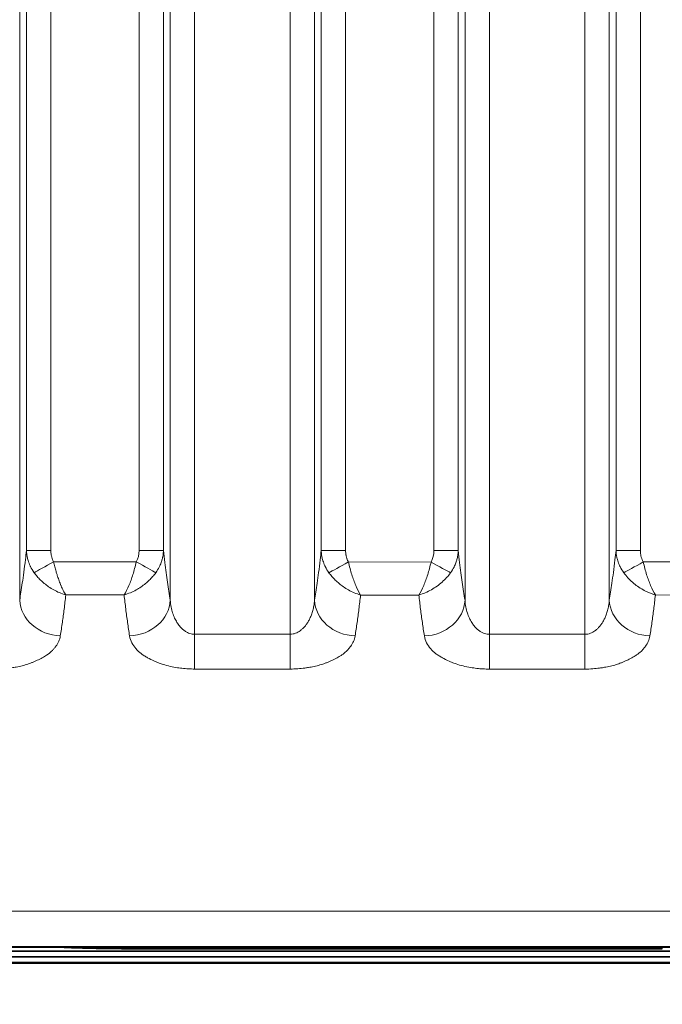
# Model space of a CAD drawing. Header units: millimetres. Extents: x 5 to 415, y 5 to 292.
# Tile 132 of 197: x 369.58 to 377.45, y 146.57 to 158.64. Entities that reach past the tile are written whole.
import ezdxf

# ---------------------------------------------------------------- set-up
doc = ezdxf.new("R2010")
doc.units = ezdxf.units.MM
for name, color, linetype, lineweight in [('Bemaßung (ISO)', 7, 'Continuous', 25), ('Sichtbar (ISO)', 7, 'Continuous', 35), ('Sichtbar schmal (ISO)', 7, 'Continuous', 18)]:
    doc.layers.add(name, color=color, linetype=linetype, lineweight=lineweight)
doc.styles.add('Notiztext (ISO)', font='isocpeur.ttf')
doc.dimstyles.new('Standard (ISO)', dxfattribs={"dimtxt": 3.5, "dimasz": 2.5, "dimexe": 2, "dimexo": 0, "dimgap": 0.762, "dimtad": 1, "dimtoh": 1, "dimdec": 8, "dimdsep": 46, "dimtxsty": 'Notiztext (ISO)', "dimcen": 0.09, "dimdle": 10, "dimclrd": 256, "dimclre": 256, "dimclrt": 256, "dimadec": 6, "dimazin": 2, "dimtfac": 0.514286, "dimtdec": 3, "dimtmove": 0, "dimatfit": 3, "dimfxl": 1, "dimtolj": 1, "dimlwd": -1, "dimlwe": -1, "dimarcsym": 0})

# ---------------------------------------------------------------- blocks, each defined once
blk = doc.blocks.new('*D23')
at = {"layer": 'Bemaßung (ISO)', "transparency": 16777216}
for p, q in [((289.955, 157.435), (289.955, 125.601)), ((384.955, 157.435), (384.955, 125.601)), ((292.455, 127.601), (382.455, 127.601))]:
    blk.add_line(p, q, dxfattribs=at)
for points in [[(292.455, 128.018), (292.455, 127.184), (289.955, 127.601)], [(382.455, 128.018), (382.455, 127.184), (384.955, 127.601)]]:
    blk.add_solid(points, dxfattribs=at)
at = {"layer": 'Defpoints', "color": 0, "transparency": 16777216}
for p in [(289.955, 157.435), (384.955, 157.435), (384.955, 127.601)]:
    blk.add_point(p, dxfattribs=at)
at = {"layer": 'Bemaßung (ISO)', "transparency": 16777216, "insert": (335.355, 131.863), "char_height": 3.5, "attachment_point": 1, "style": 'Notiztext (ISO)'}
blk.add_mtext('\\A1;95', dxfattribs=at)

msp = doc.modelspace()

# ---------------------------------------------------------------- linework, layer by layer
at = {"layer": 'Sichtbar (ISO)'}
for p, q in [((384.37923382, 147.27488826), (364.52978494, 147.27488826)), ((364.67947223, 147.22344475), (384.22958867, 147.22344476)), ((371.45433486, 147.25259483), (377.45468945, 147.25259483)), ((364.53043312, 147.15619382), (384.37860405, 147.15619382)), ((342.95451256, 147.08511508), (386.10452692, 147.08511744))]:
    msp.add_line(p, q, dxfattribs=at)
msp.add_ellipse((371.45451256, 147.27668283), major_axis=(-1.38, 0), ratio=0.0174550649, start_param=0.0745695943, end_param=1.5706675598, dxfattribs=at)
msp.add_open_spline([(386.10451402, 147.07988309), (377.99618066, 147.07987084), (369.88784729, 147.07987625), (353.67118049, 147.07986919), (345.56284706, 147.07986571), (337.45451363, 147.0798663)], degree=3, knots=[0.0000110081, 0.0000110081, 0.0000110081, 0.0000110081, 2.4325110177, 2.4325110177, 4.8650110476, 4.8650110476, 4.8650110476, 4.8650110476], dxfattribs=at)
at = {"layer": 'Sichtbar schmal (ISO)'}
for p, q in [((371.72245795, 151.10868415), (371.72245012, 172.09147556)), ((372.89262841, 151.1085359), (372.89263631, 172.09147565)), ((375.33536014, 151.108019), (375.33539249, 172.09147498)), ((376.50562707, 151.1081241), (376.50558688, 172.09147555)), ((369.57854452, 171.67579899), (369.57854428, 151.52525382)), ((371.42359119, 151.52519503), (371.42359093, 171.67579758)), ((373.19149509, 171.67579899), (373.19149485, 151.52466762)), ((375.03654176, 151.52439286), (375.0365415, 171.67579758)), ((376.80444566, 171.67579899), (376.80444542, 151.52479758)), ((369.66135947, 152.13615225), (369.6613595, 171.09415091)), ((369.9602179, 152.13615225), (369.96021789, 171.09415067)), ((371.04191774, 171.09415067), (371.04191756, 152.1360824)), ((371.34077589, 171.09414973), (371.3407759, 152.1360822)), ((373.27431004, 152.13525865), (373.27431006, 171.09415091)), ((373.57316847, 152.13525866), (373.57316846, 171.09415067)), ((374.65486831, 171.09415067), (374.65486809, 152.13498468)), ((374.95372646, 171.09414973), (374.95372647, 152.13498446)), ((376.88726061, 152.13547223), (376.88726063, 171.09415091)), ((377.18611904, 152.13547223), (377.18611903, 171.09415067)), ((369.9602179, 152.13615225), (369.6613595, 152.13615225)), ((371.34077587, 152.13608241), (371.04191756, 152.13608241)), ((373.57316847, 152.13525866), (373.27431007, 152.13525866)), ((374.95372644, 152.13498467), (374.65486809, 152.13498467)), ((377.18611904, 152.13547223), (376.88726064, 152.13547223)), ((371.00758578, 151.99520319), (369.99452023, 151.99532518)), ((374.62053522, 151.99412138), (373.60743249, 151.99451654)), ((378.23356865, 151.99542646), (377.22049395, 151.99451917)), ((370.14348175, 151.59043964), (370.85859021, 151.59034587)), ((373.75629611, 151.58953223), (374.47143232, 151.58923796)), ((377.36981875, 151.58972653), (378.08489285, 151.59040851)), ((371.72240471, 150.68252635), (371.72245871, 151.10868415)), ((371.72245795, 151.10868415), (372.89262841, 151.1085359)), ((372.89257285, 150.68239343), (372.89262685, 151.1085359)), ((375.3353903, 150.68187082), (375.33535167, 151.10801795)), ((375.33535379, 151.10801906), (376.50564048, 151.10812274)), ((376.50564718, 151.10812404), (376.50568581, 150.68198419)), ((371.72245633, 150.68252741), (372.89258463, 150.68239453)), ((375.3353597, 150.68187159), (376.50573418, 150.68198416)), ((371.45433486, 147.25259483), (371.45433852, 147.27488826)), ((377.4546858, 147.27488826), (377.45468945, 147.25259483))]:
    msp.add_line(p, q, dxfattribs=at)
for centre, major_axis, ratio, start_param, end_param in [((370.82677598, 152.16295354), (0.05604666, -0.26561164), 0.782017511, 0.734511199, 1.3072730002), ((374.4405097, 152.16154647), (0.05512975, -0.26515395), 0.7812361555, 0.7368698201, 1.310730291), ((369.99442826, 151.99549636), (0.26244685, 0.14533278), 0.0006476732, 3.5697038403, 4.712380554), ((371.00755998, 151.99515686), (0.26245118, -0.14532507), 0.0001767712, 0.4282281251, 1.5707958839), ((373.60739079, 151.99459733), (-0.26250523, -0.1452274), 0.0003029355, 0.4277947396, 1.5707875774), ((374.62052227, 151.9940952), (0.26243878, -0.14534747), 0.0000972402, 0.428155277, 1.5708008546), ((377.22045932, 151.9945831), (0.26236861, 0.14547406), 0.0002423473, 3.5699883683, 4.7123851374), ((370.07664182, 151.52525408), (-0.49393422, 0.07764658), 0.8712589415, 0.1785086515, 1.7068738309), ((370.92549385, 151.5251953), (0.49393282, 0.07765545), 0.8712728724, 4.5761744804, 6.104658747), ((373.68959239, 151.52466788), (-0.49392676, 0.07769401), 0.8713870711, 0.178592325, 1.7067506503), ((374.53844442, 151.52439313), (0.49392552, 0.07770189), 0.8713982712, 4.5758800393, 6.1045768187), ((377.30254296, 151.52479783), (-0.49392689, 0.07769313), 0.8713847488, 0.1785907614, 1.7077476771)]:
    msp.add_ellipse(centre, major_axis=major_axis, ratio=ratio, start_param=start_param, end_param=end_param, dxfattribs=at)
for points, knots in [([(369.6613595, 152.13615225), (369.65725714, 152.09752182), (369.65305079, 152.06001796), (369.64875419, 152.02353098), (369.64240008, 151.96957161), (369.63584859, 151.91783622), (369.62914794, 151.86777374), (369.62317108, 151.82311902), (369.61707555, 151.77979531), (369.61089235, 151.73736335), (369.60534518, 151.69929616), (369.59972745, 151.66194669), (369.59405909, 151.62498967), (369.58892418, 151.59151074), (369.58374773, 151.55835386), (369.57854429, 151.52525409)], [0.00000000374, 0.00000000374, 0.00000000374, 0.00000000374, 0.16519458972, 0.16519458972, 0.16519458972, 0.40949529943, 0.40949529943, 0.40949529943, 0.62740666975, 0.62740666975, 0.62740666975, 0.82290254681, 0.82290254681, 0.82290254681, 1, 1, 1, 1]), ([(369.75570514, 151.86320863), (369.73806577, 151.88741025), (369.7228705, 151.91300257), (369.71031706, 151.93893222), (369.70880149, 151.94206269), (369.70732394, 151.94519788), (369.70588432, 151.94833623), (369.69643367, 151.96893852), (369.68860191, 151.98964609), (369.68211351, 152.01104079), (369.67942682, 152.01989984), (369.67697532, 152.0288777), (369.6747626, 152.0380196), (369.67154954, 152.05129438), (369.66884326, 152.06491314), (369.66671348, 152.07878195), (369.66383445, 152.09752982), (369.66201247, 152.1167349), (369.66135942, 152.13615225)], [0, 0, 0, 0, 0.2974253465, 0.2974253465, 0.2974253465, 0.33333333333, 0.33333333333, 0.33333333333, 0.56905835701, 0.56905835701, 0.56905835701, 0.66666666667, 0.66666666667, 0.66666666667, 0.80840196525, 0.80840196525, 0.80840196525, 0.99999999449, 0.99999999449, 0.99999999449, 0.99999999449]), ([(369.9602179, 152.13615225), (369.96021791, 152.12588693), (369.96065483, 152.11585757), (369.96153747, 152.10603624), (369.96218162, 152.09886851), (369.96306382, 152.09181168), (369.964195, 152.08486077), (369.96496393, 152.08013587), (369.96584618, 152.07545763), (369.96683397, 152.07083592), (369.96929049, 152.05934227), (369.97240091, 152.04820252), (369.97602769, 152.03752868), (369.97645066, 152.03628383), (369.9768808, 152.03504554), (369.97731818, 152.03381367), (369.98213901, 152.02023567), (369.98782421, 152.00742433), (369.99452023, 151.99532518)], [0.00000001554, 0.00000001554, 0.00000001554, 0.00000001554, 0.19269920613, 0.19269920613, 0.19269920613, 0.33333333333, 0.33333333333, 0.33333333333, 0.42892979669, 0.42892979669, 0.42892979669, 0.66666666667, 0.66666666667, 0.66666666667, 0.6943930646, 0.6943930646, 0.6943930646, 1, 1, 1, 1]), ([(371.34077596, 152.1360821), (371.3406328, 152.13182737), (371.34043387, 152.12758394), (371.34018023, 152.12335471), (371.3389296, 152.1025021), (371.33633741, 152.08199844), (371.33259143, 152.06217811), (371.33101798, 152.05385281), (371.32924265, 152.04564754), (371.32728505, 152.03758568), (371.32409777, 152.02445971), (371.32043244, 152.01171695), (371.31628669, 151.99918631), (371.31059464, 151.98198196), (371.30400606, 151.96517368), (371.29630011, 151.94836082), (371.29390975, 151.94314554), (371.29141151, 151.93793226), (371.28880471, 151.93272934), (371.276887, 151.90894275), (371.26267242, 151.88538282), (371.24632326, 151.86297348)], [0, 0, 0, 0, 0.0416581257, 0.0416581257, 0.0416581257, 0.2470577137, 0.2470577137, 0.2470577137, 0.3333333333, 0.3333333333, 0.3333333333, 0.4738034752, 0.4738034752, 0.4738034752, 0.6666666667, 0.6666666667, 0.6666666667, 0.7264919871, 0.7264919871, 0.7264919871, 1, 1, 1, 1]), ([(371.42359119, 151.52519493), (371.41215388, 151.59794346), (371.40084707, 151.67101145), (371.389825, 151.74706047), (371.37876969, 151.82333879), (371.36800085, 151.90261615), (371.35770532, 151.98732652), (371.35190018, 152.03509061), (371.34624551, 152.08458202), (371.34077587, 152.1360821)], [0, 0, 0, 0, 0.3893221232, 0.3893221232, 0.3893221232, 0.779818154, 0.779818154, 0.779818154, 1, 1, 1, 1]), ([(373.27431007, 152.13525865), (373.27017462, 152.09632759), (373.26593342, 152.0585426), (373.26160057, 152.02179065), (373.25525448, 151.96796208), (373.24871177, 151.91634958), (373.24202047, 151.86640373), (373.23605218, 151.82185466), (373.22996566, 151.77863153), (373.2237918, 151.73629654), (373.21825316, 151.69831736), (373.21264422, 151.66105296), (373.20698482, 151.62417934), (373.20185807, 151.59077617), (373.19668992, 151.55769369), (373.19149486, 151.5246679)], [0.00000000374, 0.00000000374, 0.00000000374, 0.00000000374, 0.16653693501, 0.16653693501, 0.16653693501, 0.41045445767, 0.41045445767, 0.41045445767, 0.6280160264, 0.6280160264, 0.6280160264, 0.82319281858, 0.82319281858, 0.82319281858, 1, 1, 1, 1]), ([(373.36856088, 151.86242624), (373.3509354, 151.8866287), (373.33575147, 151.91222639), (373.32320736, 151.93815956), (373.3217027, 151.94127021), (373.32023554, 151.9443855), (373.3188058, 151.94750389), (373.30935408, 151.96811884), (373.30152152, 151.98883794), (373.29503294, 152.0102491), (373.29235714, 152.0190788), (373.28991476, 152.02802717), (373.28770948, 152.03713928), (373.28449175, 152.05043477), (373.28178209, 152.06407699), (373.27965093, 152.07797131), (373.27677969, 152.09669073), (373.27496202, 152.11586799), (373.27430999, 152.13525866)], [0.00000395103, 0.00000395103, 0.00000395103, 0.00000395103, 0.29763302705, 0.29763302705, 0.29763302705, 0.33333333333, 0.33333333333, 0.33333333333, 0.56934035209, 0.56934035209, 0.56934035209, 0.66666666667, 0.66666666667, 0.66666666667, 0.80867548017, 0.80867548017, 0.80867548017, 0.99999999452, 0.99999999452, 0.99999999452, 0.99999999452]), ([(373.57316847, 152.13525866), (373.57316848, 152.12501007), (373.57360427, 152.11499631), (373.57448461, 152.1051893), (373.57512819, 152.09801971), (373.57600999, 152.09096071), (373.57714102, 152.08400719), (373.57790841, 152.07928931), (373.57878878, 152.07461772), (373.57977441, 152.07000233), (373.58222854, 152.05851045), (373.58533647, 152.0473714), (373.58896059, 152.03669873), (373.5893822, 152.03545714), (373.58981093, 152.03422208), (373.59024686, 152.03299342), (373.59506311, 152.01941875), (373.60074319, 152.00661132), (373.60743249, 151.99451654)], [0.00000001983, 0.00000001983, 0.00000001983, 0.00000001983, 0.19255948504, 0.19255948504, 0.19255948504, 0.33333333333, 0.33333333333, 0.33333333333, 0.42884680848, 0.42884680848, 0.42884680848, 0.66666666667, 0.66666666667, 0.66666666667, 0.69433310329, 0.69433310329, 0.69433310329, 1, 1, 1, 1]), ([(374.95372653, 152.13498435), (374.95358332, 152.13072735), (374.95338427, 152.12648164), (374.95313045, 152.12225015), (374.95187962, 152.10139761), (374.94928724, 152.08089376), (374.94554092, 152.06107282), (374.94396822, 152.052752), (374.94219384, 152.04455099), (374.94023734, 152.03649313), (374.9370493, 152.02336313), (374.93338283, 152.01061626), (374.92923557, 151.99808152), (374.92354457, 151.98088093), (374.9169573, 151.96407598), (374.90925334, 151.94726682), (374.90686162, 151.94204838), (374.90436191, 151.93683198), (374.90175352, 151.93162597), (374.8898372, 151.90784254), (374.87562495, 151.88428606), (374.85927741, 151.86187837)], [0, 0, 0, 0, 0.0416839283, 0.0416839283, 0.0416839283, 0.247099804, 0.247099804, 0.247099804, 0.3333333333, 0.3333333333, 0.3333333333, 0.4738479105, 0.4738479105, 0.4738479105, 0.6666666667, 0.6666666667, 0.6666666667, 0.7265276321, 0.7265276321, 0.7265276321, 1, 1, 1, 1]), ([(375.03654176, 151.52439275), (375.02510661, 151.59708298), (375.01380196, 151.67009174), (375.00278203, 151.74608164), (374.99172921, 151.82229835), (374.98096281, 151.90151403), (374.97066969, 151.98616351), (374.9648596, 152.03394504), (374.9592003, 152.08345788), (374.95372644, 152.13498435)], [0, 0, 0, 0, 0.3892364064, 0.3892364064, 0.3892364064, 0.7796345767, 0.7796345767, 0.7796345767, 1, 1, 1, 1]), ([(376.88726064, 152.13547223), (376.88310413, 152.09633147), (376.8788407, 152.0583494), (376.87448468, 152.02141092), (376.8681439, 151.96764199), (376.86160694, 151.91608429), (376.85492167, 151.86618972), (376.84895891, 151.82168754), (376.84287818, 151.77850842), (376.83671024, 151.73621564), (376.83117703, 151.69827505), (376.82557364, 151.66104775), (376.81991987, 151.6242106), (376.81479824, 151.59084065), (376.80963528, 151.55779087), (376.80444543, 151.52479785)], [0.00000000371, 0.00000000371, 0.00000000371, 0.00000000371, 0.1673990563, 0.1673990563, 0.1673990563, 0.41107095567, 0.41107095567, 0.41107095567, 0.6284079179, 0.6284079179, 0.6284079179, 0.82337957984, 0.82337957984, 0.82337957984, 1, 1, 1, 1]), ([(376.98181504, 151.86222881), (376.96413778, 151.88644924), (376.9489113, 151.91206431), (376.93633216, 151.93801501), (376.93481168, 151.94115176), (376.93332938, 151.94429322), (376.93188518, 151.94743781), (376.92242046, 151.96804627), (376.91457628, 151.98875816), (376.90807575, 152.01015948), (376.90537829, 152.01904017), (376.90291711, 152.02804058), (376.90069584, 152.03720652), (376.89748164, 152.05046968), (376.89477306, 152.06407754), (376.89263999, 152.07793622), (376.88974647, 152.0967356), (376.88791556, 152.11599678), (376.88726056, 152.13547223)], [0, 0, 0, 0, 0.2973871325, 0.2973871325, 0.2973871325, 0.33333333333, 0.33333333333, 0.33333333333, 0.56891129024, 0.56891129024, 0.56891129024, 0.66666666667, 0.66666666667, 0.66666666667, 0.80811904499, 0.80811904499, 0.80811904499, 0.99999999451, 0.99999999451, 0.99999999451, 0.99999999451]), ([(377.18611904, 152.13547223), (377.18611905, 152.12516889), (377.18656222, 152.11510919), (377.18745049, 152.10527002), (377.18810076, 152.09806713), (377.18899017, 152.09098247), (377.19012661, 152.08401211), (377.19089391, 152.07930585), (377.19177242, 152.07464971), (377.19275482, 152.0700518), (377.19521499, 152.05853748), (377.19832714, 152.04739214), (377.20196532, 152.03670778), (377.20238716, 152.03546893), (377.2028162, 152.03423647), (377.2032525, 152.03301029), (377.20808156, 152.01943858), (377.21378541, 152.00662325), (377.22049395, 151.99451917)], [0.00000001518, 0.00000001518, 0.00000001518, 0.00000001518, 0.19244869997, 0.19244869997, 0.19244869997, 0.33333333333, 0.33333333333, 0.33333333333, 0.4284559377, 0.4284559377, 0.4284559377, 0.66666666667, 0.66666666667, 0.66666666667, 0.69428735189, 0.69428735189, 0.69428735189, 1, 1, 1, 1]), ([(369.99452023, 151.99532518), (369.99920621, 151.97541898), (370.00409531, 151.95560853), (370.00912638, 151.93610363), (370.01419391, 151.91645736), (370.01940507, 151.89712331), (370.02475628, 151.87832109), (370.02844443, 151.86536226), (370.03219928, 151.85265736), (370.0360299, 151.84028098), (370.03814102, 151.83346014), (370.04027667, 151.8267418), (370.04243528, 151.82011108), (370.04902577, 151.79986665), (370.05582497, 151.78042756), (370.06287841, 151.76144572), (370.06982715, 151.74274564), (370.07702342, 151.72448566), (370.08460598, 151.7065042), (370.08519169, 151.70511523), (370.08577975, 151.70372804), (370.0863701, 151.70234282), (370.09486462, 151.68241117), (370.1038389, 151.66288773), (370.11315744, 151.64438683), (370.12287288, 151.62509793), (370.13294527, 151.60694321), (370.14348097, 151.59044164)], [0, 0, 0, 0, 0.12338998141, 0.12338998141, 0.12338998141, 0.24767429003, 0.24767429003, 0.24767429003, 0.33333333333, 0.33333333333, 0.33333333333, 0.38054147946, 0.38054147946, 0.38054147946, 0.52467378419, 0.52467378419, 0.52467378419, 0.66666666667, 0.66666666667, 0.66666666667, 0.67763485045, 0.67763485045, 0.67763485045, 0.83545445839, 0.83545445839, 0.83545445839, 0.99999595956, 0.99999595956, 0.99999595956, 0.99999595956]), ([(370.85859021, 151.59034138), (370.8800179, 151.62392371), (370.89981013, 151.66456587), (370.91762793, 151.70685566), (370.93544573, 151.74914545), (370.95128904, 151.79248846), (370.96616964, 151.8405573), (370.98105025, 151.88862615), (370.99496817, 151.94161035), (371.00758578, 151.99520319)], [0, 0, 0, 0, 0.3333333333, 0.3333333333, 0.3333333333, 0.6666666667, 0.6666666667, 0.6666666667, 1, 1, 1, 1]), ([(373.60743249, 151.99451654), (373.6200124, 151.94096347), (373.63389923, 151.8879954), (373.64876957, 151.83988132), (373.66363991, 151.79176724), (373.67949368, 151.74832176), (373.69730582, 151.70600452), (373.71511795, 151.66368727), (373.73488869, 151.62308085), (373.75629611, 151.58952833)], [0, 0, 0, 0, 0.3333333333, 0.3333333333, 0.3333333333, 0.6666666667, 0.6666666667, 0.6666666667, 1, 1, 1, 1]), ([(374.47143232, 151.58923957), (374.4928529, 151.62277124), (374.5126469, 151.66336843), (374.53047221, 151.70563495), (374.54829752, 151.74790147), (374.56415389, 151.79124114), (374.57905221, 151.83933249), (374.59395053, 151.88742383), (374.60789087, 151.94045699), (374.62053522, 151.99412138)], [0, 0, 0, 0, 0.3333333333, 0.3333333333, 0.3333333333, 0.6666666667, 0.6666666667, 0.6666666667, 1, 1, 1, 1]), ([(377.22049395, 151.99451917), (377.2333077, 151.94036022), (377.2473708, 151.88700932), (377.26236049, 151.83876706), (377.27735017, 151.79052479), (377.29326661, 151.74720051), (377.31107143, 151.70514696), (377.32887626, 151.66309341), (377.34856895, 151.62289812), (377.36981874, 151.58973103)], [0, 0, 0, 0, 0.3333333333, 0.3333333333, 0.3333333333, 0.6666666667, 0.6666666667, 0.6666666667, 1, 1, 1, 1]), ([(369.7557063, 151.86321045), (369.75573468, 151.86317141), (369.76724081, 151.84734573), (369.79188428, 151.81645814), (369.83366915, 151.77230356), (369.88084279, 151.72999969), (369.93482741, 151.68921668), (369.99666756, 151.65068142), (370.06710882, 151.61597873), (370.1171455, 151.59805426), (370.14347816, 151.5904438)], [0.00000002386, 0.00000002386, 0.00000002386, 0.00000002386, 0.00012357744, 0.12292988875, 0.24500642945, 0.37257971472, 0.50888994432, 0.65756741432, 0.82077679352, 1, 1, 1, 1]), ([(370.85859022, 151.59034779), (370.88450841, 151.5978815), (370.91038609, 151.60712181), (370.93601503, 151.61803268), (370.95932849, 151.62795779), (370.98243593, 151.63926927), (371.00509572, 151.65185791), (371.02582943, 151.66337652), (371.04618892, 151.6759632), (371.06601285, 151.68953432), (371.08432419, 151.70206995), (371.1021783, 151.71544586), (371.11943343, 151.72958011), (371.13554603, 151.74277848), (371.15113631, 151.75663819), (371.16608401, 151.77108122), (371.18059655, 151.78510378), (371.19450334, 151.79967614), (371.20769433, 151.81471905), (371.22139016, 151.83033766), (371.23431324, 151.84646432), (371.24632326, 151.86297348)], [0, 0, 0, 0, 0.177008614, 0.177008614, 0.177008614, 0.338025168, 0.338025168, 0.338025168, 0.4853553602, 0.4853553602, 0.4853553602, 0.6214440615, 0.6214440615, 0.6214440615, 0.7485217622, 0.7485217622, 0.7485217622, 0.8718999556, 0.8718999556, 0.8718999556, 1, 1, 1, 1]), ([(373.36855918, 151.86242263), (373.36858411, 151.86238832), (373.38007544, 151.8465711), (373.4047042, 151.81567882), (373.44647914, 151.77150466), (373.49364831, 151.72917855), (373.54763326, 151.68837219), (373.60948018, 151.64981429), (373.67994273, 151.61508807), (373.73004155, 151.59715871), (373.75629257, 151.58952865)], [0.00000375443, 0.00000375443, 0.00000375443, 0.00000375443, 0.00007408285, 0.12286994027, 0.24494417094, 0.37252172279, 0.50883746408, 0.65751657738, 0.82072367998, 0.99997823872, 0.99997823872, 0.99997823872, 0.99997823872]), ([(374.85927741, 151.86187837), (374.8304632, 151.82220686), (374.7955765, 151.78372124), (374.75606435, 151.74858282), (374.71655219, 151.7134444), (374.67250403, 151.6815753), (374.62461336, 151.65437343), (374.57672269, 151.62717155), (374.52496365, 151.60471969), (374.47143232, 151.58923785)], [0, 0, 0, 0, 0.3333333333, 0.3333333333, 0.3333333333, 0.6666666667, 0.6666666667, 0.6666666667, 1, 1, 1, 1]), ([(377.36981875, 151.58972483), (377.32825178, 151.60175623), (377.28779692, 151.61808117), (377.24962373, 151.63737993), (377.23934863, 151.64257459), (377.22923336, 151.64798443), (377.21928951, 151.65358472), (377.1724031, 151.67999072), (377.12943777, 151.71034649), (377.08940336, 151.74528448), (377.04936895, 151.78022246), (377.01254496, 151.81999278), (376.98181504, 151.86222881)], [0, 0, 0, 0, 0.2626387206, 0.2626387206, 0.2626387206, 0.3333333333, 0.3333333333, 0.3333333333, 0.6666666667, 0.6666666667, 0.6666666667, 1, 1, 1, 1]), ([(370.07662302, 151.08835432), (370.08544118, 151.14511389), (370.09374558, 151.2007063), (370.10146644, 151.25503586), (370.10918731, 151.30936542), (370.11632463, 151.36233472), (370.12327551, 151.4176366), (370.13022639, 151.47293847), (370.13699083, 151.53065981), (370.14348175, 151.5904411)], [0, 0, 0, 0, 0.3333333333, 0.3333333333, 0.3333333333, 0.6666666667, 0.6666666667, 0.6666666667, 1, 1, 1, 1]), ([(370.85859022, 151.59034652), (370.86490371, 151.53152265), (370.87161695, 151.47428882), (370.87865099, 151.41840065), (370.88568503, 151.36251249), (370.89303985, 151.3079491), (370.90083681, 151.25327278), (370.90863378, 151.19859645), (370.91687288, 151.14383304), (370.92545328, 151.08828619)], [0.00000000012, 0.00000000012, 0.00000000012, 0.00000000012, 0.33333333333, 0.33333333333, 0.33333333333, 0.66666666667, 0.66666666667, 0.66666666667, 1, 1, 1, 1]), ([(373.68946036, 151.08770772), (373.69828119, 151.14443876), (373.70658157, 151.2000012), (373.71430109, 151.25430117), (373.7220206, 151.30860114), (373.72915921, 151.36154119), (373.73610712, 151.4168124), (373.74305497, 151.47208313), (373.74981215, 151.5297715), (373.75629594, 151.58953237)], [0, 0, 0, 0, 0.33333333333, 0.33333333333, 0.33333333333, 0.66666666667, 0.66666666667, 0.66666666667, 0.99999704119, 0.99999704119, 0.99999704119, 0.99999704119]), ([(374.47143232, 151.58923656), (374.47774499, 151.53043376), (374.48446186, 151.47322393), (374.49149735, 151.41736249), (374.49853285, 151.36150105), (374.50588695, 151.30696699), (374.51368588, 151.2523194), (374.5214848, 151.1976718), (374.52972856, 151.14293663), (374.53830778, 151.08741722)], [0, 0, 0, 0, 0.3333333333, 0.3333333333, 0.3333333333, 0.6666666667, 0.6666666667, 0.6666666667, 1, 1, 1, 1]), ([(377.30290895, 151.08782044), (377.31174596, 151.14456419), (377.32005519, 151.20013819), (377.32777994, 151.25444204), (377.33550469, 151.3087459), (377.34264504, 151.36168139), (377.34959802, 151.41696127), (377.356551, 151.47224115), (377.36331653, 151.52995334), (377.36981875, 151.58972546)], [0, 0, 0, 0, 0.3333333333, 0.3333333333, 0.3333333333, 0.6666666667, 0.6666666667, 0.6666666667, 1, 1, 1, 1]), ([(371.72245795, 151.10868407), (371.71278139, 151.10868628), (371.70310101, 151.10945685), (371.69348837, 151.11098286), (371.68373121, 151.11253181), (371.67404383, 151.11485907), (371.66448607, 151.11792681), (371.6541032, 151.12125938), (371.6438733, 151.1254658), (371.63386849, 151.13047107), (371.62297395, 151.13592146), (371.61234631, 151.1423191), (371.60205761, 151.14954572), (371.59080078, 151.15745233), (371.57994967, 151.16635127), (371.56957282, 151.17607868), (371.55821878, 151.18672213), (371.54743252, 151.19835743), (371.53727294, 151.21078122), (371.52613119, 151.22440608), (371.51574313, 151.23897925), (371.50615512, 151.25426741), (371.49560931, 151.2710828), (371.48603138, 151.28876316), (371.47745323, 151.30705764), (371.46799014, 151.32723941), (371.45974375, 151.34816854), (371.45272854, 151.36958348), (371.44496313, 151.39328853), (371.43870631, 151.41758884), (371.43394667, 151.4422408), (371.42867146, 151.46956314), (371.42523536, 151.49731743), (371.42359121, 151.52519514)], [0.00000157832, 0.00000157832, 0.00000157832, 0.00000157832, 0.05968028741, 0.05968028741, 0.05968028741, 0.12025616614, 0.12025616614, 0.12025616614, 0.18606148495, 0.18606148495, 0.18606148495, 0.25771899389, 0.25771899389, 0.25771899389, 0.33611914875, 0.33611914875, 0.33611914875, 0.42190228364, 0.42190228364, 0.42190228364, 0.51597847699, 0.51597847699, 0.51597847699, 0.6194525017, 0.6194525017, 0.6194525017, 0.7336010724, 0.7336010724, 0.7336010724, 0.85995672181, 0.85995672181, 0.85995672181, 0.99999967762, 0.99999967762, 0.99999967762, 0.99999967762]), ([(373.19149482, 151.52466724), (373.19019189, 151.50258312), (373.18555038, 151.46051463), (373.17283825, 151.40128245), (373.15610857, 151.34874371), (373.13652666, 151.30265139), (373.11503533, 151.26265085), (373.09222231, 151.22813261), (373.06828417, 151.19836585), (373.04315965, 151.17277583), (373.01677169, 151.15115467), (372.98907175, 151.13354675), (372.95961023, 151.1199715), (372.92735444, 151.11075826), (372.90459759, 151.10853031), (372.89262841, 151.10853593)], [0, 0, 0, 0, 0.11097441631, 0.21222758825, 0.30502610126, 0.38987822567, 0.46744533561, 0.53901071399, 0.60630099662, 0.67105154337, 0.73452398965, 0.79713300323, 0.85979745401, 0.92616646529, 0.9999967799, 0.9999967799, 0.9999967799, 0.9999967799]), ([(375.33535167, 151.10802104), (375.32570107, 151.1080266), (375.30622089, 151.10958027), (375.27649115, 151.11672106), (375.24571249, 151.12937319), (375.21370384, 151.14863482), (375.18106516, 151.17539036), (375.14859118, 151.21040387), (375.11730005, 151.25427801), (375.08843969, 151.30752064), (375.06357953, 151.37057237), (375.04472617, 151.44374036), (375.0381865, 151.49652271), (375.03654178, 151.52439297)], [0, 0, 0, 0, 0.05955084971, 0.12012284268, 0.18592339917, 0.25757641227, 0.33597544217, 0.42176304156, 0.51585047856, 0.61934329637, 0.73351889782, 0.85991103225, 0.99999967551, 0.99999967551, 0.99999967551, 0.99999967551]), ([(376.80444539, 151.5247972), (376.803142, 151.50270494), (376.79849823, 151.46061729), (376.78578074, 151.40134782), (376.76904571, 151.34876754), (376.74945907, 151.30263093), (376.72796356, 151.26258464), (376.70514685, 151.22802055), (376.68120579, 151.19820889), (376.65607993, 151.17257581), (376.62969277, 151.15091352), (376.60199651, 151.13326598), (376.57254189, 151.11965096), (376.54031787, 151.11040116), (376.51759064, 151.1081406), (376.50564718, 151.10812553)], [0, 0, 0, 0, 0.1110046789, 0.2122830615, 0.3051033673, 0.3899763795, 0.4675640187, 0.5391495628, 0.6064583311, 0.6712235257, 0.734704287, 0.7973154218, 0.8599727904, 0.9263271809, 1, 1, 1, 1]), ([(370.07662302, 151.08835432), (370.07327499, 151.06487549), (370.06626658, 151.04257473), (370.05700667, 151.02194734), (370.04739228, 151.0005303), (370.03536692, 150.98091687), (370.02291734, 150.96338011), (370.01627563, 150.95402444), (370.00951844, 150.94525553), (370.00296468, 150.93709403), (369.99545986, 150.92774815), (369.98795146, 150.91931229), (369.98033581, 150.9114285), (369.96448407, 150.89501866), (369.94834229, 150.88095147), (369.92851706, 150.86651679), (369.91894222, 150.85954539), (369.90846616, 150.8524978), (369.89646182, 150.84516293), (369.88790884, 150.83993689), (369.87878852, 150.8344923), (369.86914567, 150.82894027), (369.85059981, 150.81826218), (369.83008889, 150.80719689), (369.80829277, 150.79647077), (369.78819952, 150.78658267), (369.76701913, 150.77698724), (369.74570766, 150.76811245), (369.73357382, 150.76305952), (369.72140481, 150.75823665), (369.70943532, 150.75369314), (369.6997042, 150.7499993), (369.68999722, 150.74653798), (369.68031373, 150.74327848), (369.65687519, 150.73538898), (369.63360443, 150.72867535), (369.61024361, 150.72277526), (369.58593768, 150.71663647), (369.56152987, 150.71137173), (369.53639184, 150.70673551), (369.52627556, 150.70486976), (369.5160367, 150.70310807), (369.50562557, 150.7014445), (369.49041167, 150.6990135), (369.47494222, 150.69673038), (369.4592468, 150.69465636), (369.43179535, 150.69102889), (369.40364515, 150.68804431), (369.37515885, 150.68597593), (369.34347491, 150.68367537), (369.31137729, 150.68251269), (369.27972636, 150.68263255)], [0, 0, 0, 0, 0.0771547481, 0.0771547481, 0.0771547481, 0.1572630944, 0.1572630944, 0.1572630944, 0.2, 0.2, 0.2, 0.2489387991, 0.2489387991, 0.2489387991, 0.3508032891, 0.3508032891, 0.3508032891, 0.4, 0.4, 0.4, 0.4350522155, 0.4350522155, 0.4350522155, 0.5024673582, 0.5024673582, 0.5024673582, 0.5646155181, 0.5646155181, 0.5646155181, 0.6, 0.6, 0.6, 0.6287673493, 0.6287673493, 0.6287673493, 0.6983976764, 0.6983976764, 0.6983976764, 0.7708450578, 0.7708450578, 0.7708450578, 0.8, 0.8, 0.8, 0.8426044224, 0.8426044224, 0.8426044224, 0.917119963, 0.917119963, 0.917119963, 1, 1, 1, 1]), ([(371.72243053, 150.68252776), (371.69677848, 150.68236836), (371.67086929, 150.68304549), (371.64514731, 150.68450946), (371.61907876, 150.68599315), (371.59320467, 150.68828431), (371.56784135, 150.69121094), (371.54232886, 150.69415478), (371.51733372, 150.6977399), (371.493026, 150.70173808), (371.46111596, 150.7069867), (371.43078136, 150.71315884), (371.40088684, 150.72050257), (371.37182313, 150.7276422), (371.34316218, 150.73590502), (371.31442091, 150.74585066), (371.30571942, 150.74886172), (371.29701682, 150.7520284), (371.28831166, 150.75537052), (371.26883753, 150.76284712), (371.24895826, 150.77102739), (371.22960952, 150.77965154), (371.19988396, 150.79290087), (371.17149134, 150.80721828), (371.14644234, 150.82108357), (371.13167197, 150.82925936), (371.11803235, 150.83726463), (371.10569822, 150.84473387), (371.09057828, 150.85389013), (371.07810067, 150.86247422), (371.0667936, 150.87106993), (371.04305241, 150.88911815), (371.02378282, 150.90710484), (371.00272744, 150.93277954), (370.9863535, 150.95274574), (370.96809325, 150.9769096), (370.95334491, 151.00483911), (370.94009589, 151.02992932), (370.92973338, 151.05806011), (370.92545328, 151.08828619)], [0.00002210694, 0.00002210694, 0.00002210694, 0.00002210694, 0.06595811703, 0.06595811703, 0.06595811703, 0.13278254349, 0.13278254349, 0.13278254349, 0.2, 0.2, 0.2, 0.28823995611, 0.28823995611, 0.28823995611, 0.37402757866, 0.37402757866, 0.37402757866, 0.4, 0.4, 0.4, 0.45810236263, 0.45810236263, 0.45810236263, 0.54736530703, 0.54736530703, 0.54736530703, 0.6, 0.6, 0.6, 0.66452285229, 0.66452285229, 0.66452285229, 0.8, 0.8, 0.8, 0.90535518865, 0.90535518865, 0.90535518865, 1, 1, 1, 1]), ([(373.68946036, 151.08770772), (373.6861132, 151.06424373), (373.67910557, 151.0419578), (373.66984631, 151.02134464), (373.66023263, 150.99994245), (373.64820785, 150.98034322), (373.63575879, 150.96281943), (373.62912075, 150.95347546), (373.62236732, 150.9447173), (373.61581696, 150.9365655), (373.60830898, 150.92722197), (373.60079721, 150.9187887), (373.5931778, 150.91090747), (373.57732692, 150.89451193), (373.56118467, 150.88045633), (373.54135798, 150.86603367), (373.53178713, 150.85907148), (373.5213157, 150.85203329), (373.50931772, 150.84470864), (373.50076063, 150.83948462), (373.49163571, 150.83404207), (373.48198783, 150.82849221), (373.46344227, 150.81782403), (373.44293216, 150.80676954), (373.42113744, 150.79605445), (373.40104454, 150.78617604), (373.37986491, 150.77659053), (373.35855478, 150.7677254), (373.34642752, 150.76268039), (373.33426529, 150.75786513), (373.32230249, 150.75332878), (373.31256523, 150.74963637), (373.30285218, 150.7461767), (373.29316268, 150.74291903), (373.26972448, 150.73503893), (373.24645425, 150.72833414), (373.22309358, 150.72244238), (373.19878855, 150.71631245), (373.17438124, 150.71105594), (373.14924257, 150.70642757), (373.13913764, 150.70456711), (373.12891022, 150.70281042), (373.11851075, 150.70115158), (373.10328643, 150.69872312), (373.08780591, 150.69644264), (373.0720988, 150.6943715), (373.04464925, 150.69075201), (373.01650017, 150.68777514), (372.98801405, 150.68571424), (372.9563363, 150.68342243), (372.92424384, 150.68226778), (372.89259641, 150.6823951)], [0, 0, 0, 0, 0.0771633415, 0.0771633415, 0.0771633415, 0.1572803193, 0.1572803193, 0.1572803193, 0.2, 0.2, 0.2, 0.2489649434, 0.2489649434, 0.2489649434, 0.3508280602, 0.3508280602, 0.3508280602, 0.4, 0.4, 0.4, 0.4350699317, 0.4350699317, 0.4350699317, 0.5024828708, 0.5024828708, 0.5024828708, 0.5646319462, 0.5646319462, 0.5646319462, 0.6, 0.6, 0.6, 0.6287882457, 0.6287882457, 0.6287882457, 0.6984249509, 0.6984249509, 0.6984249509, 0.77087672, 0.77087672, 0.77087672, 0.8, 0.8, 0.8, 0.8426350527, 0.8426350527, 0.8426350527, 0.9171435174, 0.9171435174, 0.9171435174, 1, 1, 1, 1]), ([(375.3353291, 150.681872), (375.30968875, 150.68169994), (375.28380377, 150.68236716), (375.25811589, 150.68382084), (375.23204102, 150.68529643), (375.20617133, 150.68758162), (375.18082071, 150.69050184), (375.15520615, 150.69345247), (375.13012206, 150.69704974), (375.10573721, 150.7010609), (375.07391571, 150.70629535), (375.04367778, 150.71244591), (375.01387791, 150.71976019), (374.98481762, 150.72689295), (374.95616023, 150.73514816), (374.92740899, 150.74509192), (374.91866218, 150.74811705), (374.90991306, 150.75129986), (374.90115995, 150.75466075), (374.88173812, 150.76211805), (374.86190365, 150.77027692), (374.84259167, 150.77887934), (374.81286777, 150.7921197), (374.78446293, 150.80643155), (374.75940265, 150.8202931), (374.74455209, 150.82850736), (374.73084392, 150.83654999), (374.71845736, 150.84404906), (374.70340144, 150.85316423), (374.6909754, 150.86170896), (374.67971949, 150.87025991), (374.65593563, 150.88832817), (374.63667889, 150.90630928), (374.61560066, 150.93201207), (374.59924679, 150.95195397), (374.58099156, 150.97609219), (374.56623853, 151.00399457), (374.55297765, 151.02907487), (374.542599, 151.0571982), (374.53830778, 151.08741722)], [0, 0, 0, 0, 0.0657743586, 0.0657743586, 0.0657743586, 0.1325396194, 0.1325396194, 0.1325396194, 0.2, 0.2, 0.2, 0.2880337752, 0.2880337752, 0.2880337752, 0.3738827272, 0.3738827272, 0.3738827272, 0.4, 0.4, 0.4, 0.4579503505, 0.4579503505, 0.4579503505, 0.5471442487, 0.5471442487, 0.5471442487, 0.6, 0.6, 0.6, 0.6642464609, 0.6642464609, 0.6642464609, 0.8, 0.8, 0.8, 0.9053264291, 0.9053264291, 0.9053264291, 1, 1, 1, 1]), ([(377.30290895, 151.08782044), (377.29955314, 151.0643476), (377.29253535, 151.04205078), (377.28326608, 151.02142596), (377.27364191, 151.00001144), (377.26160677, 150.98039908), (377.2491491, 150.9628629), (377.24252276, 150.95353527), (377.23578209, 150.94479078), (377.22924338, 150.93665009), (377.22171391, 150.92727591), (377.2141807, 150.9188162), (377.20653872, 150.91091016), (377.1906811, 150.89450463), (377.17452906, 150.8804341), (377.15468641, 150.86599147), (377.14513896, 150.85904229), (377.1346953, 150.85201646), (377.12273555, 150.8447053), (377.11414372, 150.839453), (377.10497946, 150.83398036), (377.09528823, 150.82839981), (377.07673217, 150.81771459), (377.05621204, 150.80664395), (377.03440802, 150.79591312), (377.01430408, 150.78601898), (376.99311374, 150.77641816), (376.97179302, 150.76753827), (376.95972825, 150.7625134), (376.94762898, 150.75771584), (376.93572547, 150.75319409), (376.92591588, 150.74946775), (376.91613015, 150.74597709), (376.9063676, 150.74269087), (376.88292472, 150.73479962), (376.85964552, 150.72808071), (376.83627315, 150.72217411), (376.81196456, 150.71603091), (376.78755084, 150.71075977), (376.76240739, 150.70611714), (376.75234538, 150.70425923), (376.74216225, 150.70250421), (376.73180948, 150.70084628), (376.7165393, 150.69840086), (376.70101271, 150.6961052), (376.68525899, 150.6940208), (376.65780869, 150.69038881), (376.62966139, 150.68740137), (376.60117528, 150.68533084), (376.56951042, 150.68302927), (376.53742886, 150.681865), (376.50575526, 150.68198419)], [0, 0, 0, 0, 0.0772032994, 0.0772032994, 0.0772032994, 0.1573626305, 0.1573626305, 0.1573626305, 0.2, 0.2, 0.2, 0.2490978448, 0.2490978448, 0.2490978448, 0.3509790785, 0.3509790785, 0.3509790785, 0.4, 0.4, 0.4, 0.4352163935, 0.4352163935, 0.4352163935, 0.5026462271, 0.5026462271, 0.5026462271, 0.5648185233, 0.5648185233, 0.5648185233, 0.6, 0.6, 0.6, 0.628992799, 0.628992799, 0.628992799, 0.698613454, 0.698613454, 0.698613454, 0.7710228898, 0.7710228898, 0.7710228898, 0.8, 0.8, 0.8, 0.8427407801, 0.8427407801, 0.8427407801, 0.917215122, 0.917215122, 0.917215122, 1, 1, 1, 1]), ([(386.10315469, 147.72478969), (385.5978361, 147.72050273), (385.09208335, 147.72069787), (384.58614753, 147.71967992), (384.08022574, 147.718662), (383.57412084, 147.71643562), (383.06785583, 147.71511238), (382.05532581, 147.71246588), (381.04215527, 147.71342692), (380.02872454, 147.71374675), (379.0152938, 147.71406658), (378.00160289, 147.71374548), (376.98795012, 147.71360746), (375.97429735, 147.71346943), (374.9606827, 147.71351448), (373.94702663, 147.71353618), (369.89240234, 147.71362299), (365.83711518, 147.71333632), (361.78185964, 147.71316633), (353.67134856, 147.71282635), (345.56096393, 147.71295311), (337.45451262, 147.71295682)], [0, 0, 0, 0, 0.0312508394, 0.0312508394, 0.0312508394, 0.0625008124, 0.0625008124, 0.0625008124, 0.1250007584, 0.1250007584, 0.1250007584, 0.1875007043, 0.1875007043, 0.1875007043, 0.2500006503, 0.2500006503, 0.2500006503, 0.5000004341, 0.5000004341, 0.5000004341, 1, 1, 1, 1]), ([(386.10455196, 147.28144807), (385.96153929, 147.28146231), (385.81903197, 147.28146754), (385.67608644, 147.28147849), (385.29894664, 147.28150737), (384.92107159, 147.28154016), (384.54348289, 147.28156316), (384.07771771, 147.28159154), (383.61238822, 147.28160501), (383.14692164, 147.28161476), (382.69638775, 147.28162419), (382.24572542, 147.28163012), (381.79507267, 147.28163263), (381.31687249, 147.28163529), (380.83868309, 147.2816341), (380.36046947, 147.28163322), (379.83304685, 147.28163225), (379.30559476, 147.28163165), (378.77815365, 147.28163148), (378.20509359, 147.28163129), (377.6320465, 147.28163161), (377.05899872, 147.28163158), (376.4379017, 147.28163155), (375.81680388, 147.2816311), (375.19570453, 147.28163054), (374.52558968, 147.28162994), (373.85547305, 147.28162919), (373.18535647, 147.28162849), (372.46416475, 147.28162773), (371.74297309, 147.28162704), (371.02178145, 147.28162635), (370.24569914, 147.28162561), (369.46961685, 147.28162489), (368.6935346, 147.28162418), (367.85744192, 147.28162342), (367.02134927, 147.28162268), (366.18525666, 147.28162194), (365.28383644, 147.28162115), (364.38241626, 147.28162036), (363.48099614, 147.28161957), (362.50895386, 147.28161871), (361.53691165, 147.28161785), (360.56486938, 147.28161698), (359.51632236, 147.28161603), (358.46777527, 147.28161508), (357.41922813, 147.28161413), (356.28700763, 147.28161311), (355.15478706, 147.2816121), (354.02256642, 147.28161113), (352.79871257, 147.28161008), (351.57485864, 147.28160908), (350.35100463, 147.28160815), (349.02706785, 147.28160714), (347.70313097, 147.28160623), (346.37919398, 147.28160544), (344.94748327, 147.28160459), (343.51577244, 147.28160389), (342.08406152, 147.2816034), (340.54087867, 147.28160288), (338.99769572, 147.2816026), (337.45451259, 147.28160261)], [0, 0, 0, 0, 0.008822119, 0.008822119, 0.008822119, 0.032097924, 0.032097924, 0.032097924, 0.0608092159, 0.0608092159, 0.0608092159, 0.0885994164, 0.0885994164, 0.0885994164, 0.1180883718, 0.1180883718, 0.1180883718, 0.150611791, 0.150611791, 0.150611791, 0.1859481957, 0.1859481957, 0.1859481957, 0.2242475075, 0.2242475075, 0.2242475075, 0.2655692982, 0.2655692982, 0.2655692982, 0.3100405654, 0.3100405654, 0.3100405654, 0.3578965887, 0.3578965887, 0.3578965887, 0.4094530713, 0.4094530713, 0.4094530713, 0.4650378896, 0.4650378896, 0.4650378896, 0.5249775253, 0.5249775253, 0.5249775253, 0.5896347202, 0.5896347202, 0.5896347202, 0.6594515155, 0.6594515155, 0.6594515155, 0.7349187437, 0.7349187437, 0.7349187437, 0.8165574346, 0.8165574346, 0.8165574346, 0.9048418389, 0.9048418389, 0.9048418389, 1, 1, 1, 1])]:
    msp.add_open_spline(points, degree=3, knots=knots, dxfattribs=at)

# ---------------------------------------------------------------- dimensions: what is measured, and where the dimension line sits
at = {"layer": 'Bemaßung (ISO)'}
dim = msp.add_linear_dim(base=(384.9545125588, 127.6010867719), p1=(289.9545125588, 157.4354363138), p2=(384.9545125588, 157.4354363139), angle=180, dimstyle='Standard (ISO)', override={"dimgap": 0.762, "dimtoh": 0, "dimdec": 8, "dimtol": 0, "dimlim": 0, "dimtp": 0, "dimtm": 0, "dimtdec": 3, "dimtofl": 0, "dimatfit": 1}, dxfattribs=at)
dim.commit()
dim.dimension.update_dxf_attribs({"geometry": '*D23', "text_midpoint": (337.4545125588, 127.6010867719), "dimtype": 160})

doc.saveas('drawing.dxf')
